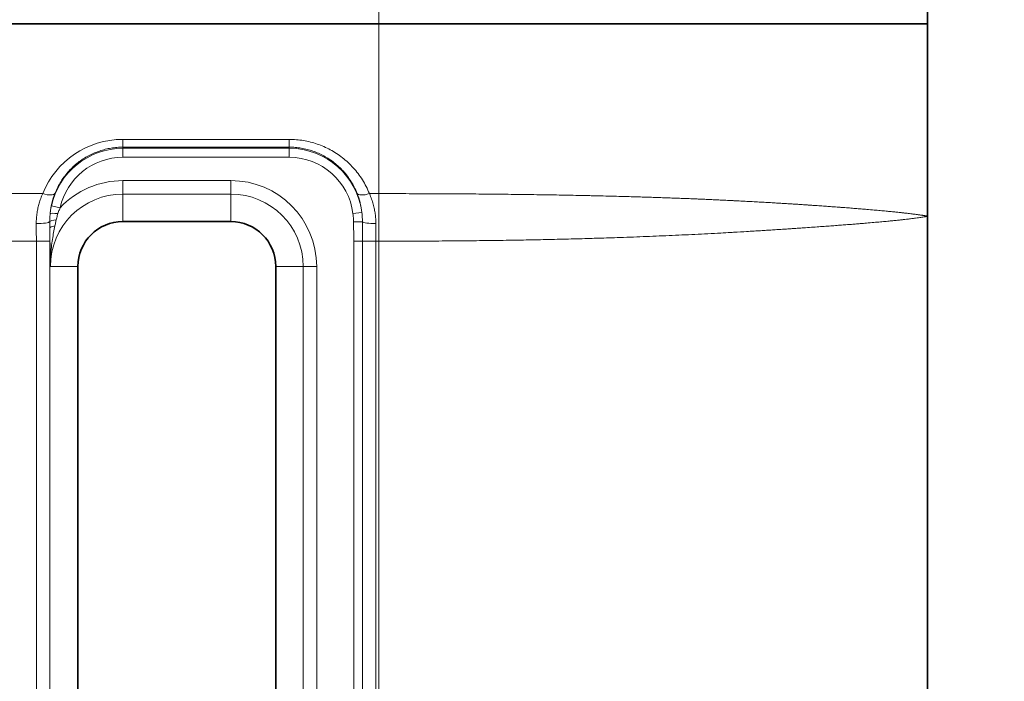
# Model space of a CAD drawing. Header units: millimetres. Extents: x 10 to 830, y 10 to 584.
# Tile 98 of 174: x 296 to 318, y 503 to 517. Entities that reach past the tile are written whole.
import ezdxf

# ---------------------------------------------------------------- set-up
doc = ezdxf.new("R2010")
doc.units = ezdxf.units.MM
doc.header["$LTSCALE"] = 2
for name, color, linetype, lineweight in [('Bemaßung (ISO)', 7, 'Continuous', 25), ('Sichtbar (ISO)', 7, 'Continuous', 35), ('Sichtbar schmal (ISO)', 7, 'Continuous', 18)]:
    doc.layers.add(name, color=color, linetype=linetype, lineweight=lineweight)
doc.styles.add('Notiztext (ISO)', font='isocpeur.ttf')
doc.dimstyles.new('Standard (ISO)', dxfattribs={"dimscale": 2, "dimtxt": 3.5, "dimasz": 2.5, "dimexe": 2, "dimexo": 0, "dimgap": 0.762, "dimtad": 1, "dimtoh": 1, "dimdec": 8, "dimdsep": 46, "dimtxsty": 'Notiztext (ISO)', "dimcen": 0.09, "dimdle": 10, "dimclrd": 256, "dimclre": 256, "dimclrt": 256, "dimadec": 6, "dimazin": 2, "dimtfac": 0.514286, "dimtdec": 3, "dimtmove": 0, "dimatfit": 3, "dimfxl": 1, "dimtolj": 1, "dimlwd": -1, "dimlwe": -1, "dimarcsym": 0})

# ---------------------------------------------------------------- blocks, each defined once
blk = doc.blocks.new('*D36')
at = {"layer": 'Bemaßung (ISO)', "transparency": 16777216}
for p, q in [((313.01, 532.257), (345.798, 532.257)), ((341.798, 474.355), (341.798, 527.257)), ((316.435, 469.355), (345.798, 469.355))]:
    blk.add_line(p, q, dxfattribs=at)
for points in [[(340.965, 527.257), (342.632, 527.257), (341.798, 532.257)], [(340.965, 474.355), (342.632, 474.355), (341.798, 469.355)]]:
    blk.add_solid(points, dxfattribs=at)
at = {"layer": 'Defpoints', "color": 0, "transparency": 16777216}
for p in [(313.01, 532.257), (341.798, 532.257), (316.435, 469.355)]:
    blk.add_point(p, dxfattribs=at)
at = {"layer": 'Bemaßung (ISO)', "transparency": 16777216, "insert": (333.274, 493.106), "char_height": 7, "attachment_point": 1, "rotation": 90, "style": 'Notiztext (ISO)'}
blk.add_mtext('\\A1;62.9', dxfattribs=at)
blk = doc.blocks.new('*D37')
at = {"layer": 'Bemaßung (ISO)', "transparency": 16777216}
for p, q in [((313.01, 532.257), (367.522, 532.257)), ((363.522, 461.755), (363.522, 527.257)), ((304.835, 456.755), (367.522, 456.755))]:
    blk.add_line(p, q, dxfattribs=at)
for points in [[(362.688, 527.257), (364.355, 527.257), (363.522, 532.257)], [(362.688, 461.755), (364.355, 461.755), (363.522, 456.755)]]:
    blk.add_solid(points, dxfattribs=at)
at = {"layer": 'Defpoints', "color": 0, "transparency": 16777216}
for p in [(313.01, 532.257), (363.522, 532.257), (304.835, 456.755)]:
    blk.add_point(p, dxfattribs=at)
at = {"layer": 'Bemaßung (ISO)', "transparency": 16777216, "insert": (354.998, 486.806), "char_height": 7, "attachment_point": 1, "rotation": 90, "style": 'Notiztext (ISO)'}
blk.add_mtext('\\A1;75.5', dxfattribs=at)

msp = doc.modelspace()

# ---------------------------------------------------------------- linework, layer by layer
at = {"layer": 'Sichtbar (ISO)'}
for p, q in [((316.58476846, 517.30451383), (316.58476846, 518.50654927)), ((283.87523781, 517.304514), (304.37804723, 517.30451383)), ((304.37804723, 517.30451383), (316.58476846, 517.30451383)), ((316.58476858, 513.02389584), (316.58476858, 493.88920594)), ((298.68504723, 512.90654927), (301.08504723, 512.90654927)), ((297.68504723, 495.20654927), (297.68504723, 511.90654927)), ((302.08504723, 511.90654927), (302.08504723, 495.20654927))]:
    msp.add_line(p, q, dxfattribs=at)
for centre, start, end in [((298.68504723, 511.90654927), 90, 180), ((301.08504723, 511.90654927), 0, 90)]:
    msp.add_arc(centre, 1, start, end, dxfattribs=at)
msp.add_open_spline([(316.58476846, 517.30451383), (316.58476846, 516.85064081), (316.58476846, 515.92839392), (316.58476846, 514.50151525), (316.58476845, 513.52126866), (316.58476845, 513.02389589)], degree=3, dxfattribs=at)
at = {"layer": 'Sichtbar schmal (ISO)'}
for p, q in [((304.37804723, 518.50654927), (304.37804723, 517.30451383)), ((304.37804723, 517.30451383), (304.37795117, 513.52692326)), ((302.38504723, 514.73370599), (298.68504723, 514.73370599)), ((298.68504723, 514.73370599), (298.68504723, 514.56087838)), ((302.38504723, 514.73370599), (302.38504723, 514.56087838)), ((298.68504723, 514.56087838), (298.68504723, 514.53487937)), ((302.38504723, 514.56087838), (298.68504723, 514.56087838)), ((302.38504723, 514.53487937), (298.68504723, 514.53487937)), ((298.68504723, 514.53487937), (298.68504723, 514.33500121)), ((302.38504723, 514.53487937), (302.38504723, 514.56087838)), ((302.38504723, 514.53487937), (302.38504723, 514.33500121)), ((302.38504723, 514.33500121), (298.68504723, 514.33500121)), ((298.68504723, 513.8178456), (301.08504723, 513.8178456)), ((298.68504723, 513.51802835), (298.68504723, 513.8178456)), ((301.08504723, 513.51802835), (301.08504723, 513.8178456)), ((295.36930437, 513.52692124), (296.90079009, 513.52692124)), ((298.68504723, 512.90654927), (298.68504723, 513.51802835)), ((298.68504723, 513.51802835), (301.08504723, 513.51802835)), ((301.08504723, 512.90654927), (301.08504723, 513.51802835)), ((304.16930436, 513.52692125), (304.37799913, 513.52692327)), ((297.09458972, 513.25569659), (297.28981901, 513.21283862)), ((304.00102902, 513.10670366), (303.80266662, 513.08213463)), ((304.01413945, 512.90196641), (303.81588915, 512.89891074)), ((295.51031187, 512.46867431), (296.75978259, 512.46867431)), ((296.75978259, 512.46867431), (296.75978259, 494.44442422)), ((296.75978259, 512.46867431), (297.05959984, 512.46867431)), ((297.05959984, 512.46867431), (297.05959984, 494.44442422)), ((304.0163731, 512.46867431), (303.82041392, 512.46867431)), ((303.82041392, 494.44442422), (303.82041392, 512.46867431)), ((304.0163731, 494.44442422), (304.0163731, 512.46867431)), ((304.31031187, 512.46867431), (304.0163731, 512.46867431)), ((304.31031187, 494.44442422), (304.31031187, 512.46867431)), ((304.31031187, 512.46867431), (304.37815676, 512.46867422)), ((304.37815676, 512.46867422), (304.37815678, 494.44442927)), ((297.68504723, 511.90654927), (297.07356808, 511.90654946)), ((302.08504723, 511.90654927), (302.69652631, 511.90654927)), ((302.69652631, 511.90654927), (302.99634356, 511.90654927)), ((302.69652631, 511.90654927), (302.69652631, 495.20654927)), ((302.99634356, 511.90654927), (302.99634356, 495.20654927))]:
    msp.add_line(p, q, dxfattribs=at)
for centre, radius, start, end in [((298.68504723, 512.90654927), 1.62833011, 90, 167.618469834), ((302.38504723, 512.90654927), 1.62833011, 7.060655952, 90), ((298.68504723, 512.90654927), 1.42845194, 90, 167.618469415), ((302.38504723, 512.90654927), 1.42845194, 7.06065627, 90), ((298.68504723, 511.90654927), 1.91129633, 90, 136.885600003), ((301.08504723, 511.90654927), 1.91129633, 0, 90), ((298.68504723, 511.90654927), 1.61147908, 90, 179.999834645), ((301.08504723, 511.90654927), 1.61147908, 0, 90)]:
    msp.add_arc(centre, radius, start, end, dxfattribs=at)
for centre, major_axis, ratio, start_param, end_param in [((298.68464733, 512.81154449), (1.17988762, 1.51760236), 0.9998035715, 0.6607374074, 1.8502022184), ((296.90079009, 513.65391087), (0.27843005, -0.11169919), 0.3978358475, 4.87065598, 6.2451367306), ((299.15888308, 512.81252819), (2.05096346, -0.50974328), 0.8908346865, 3.0211643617, 3.2701056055), ((301.97861774, 512.82914438), (1.98342601, 0.49365425), 0.9059428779, 6.1645757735, 6.4053447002), ((304.16930437, 513.65391087), (-0.27843005, -0.11169919), 0.3978358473, 0.0380485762, 1.4125293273), ((297.26532443, 513.06213716), (-0.19887665, 0.02116788), 0.0889097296, 4.8481005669, 6.2481398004), ((296.75857956, 512.90654927), (0.29999541, 0.0016587), 0.1563815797, 4.7115243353, 6.2105862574), ((296.6621468, 512.4686737), (-0.00000045, -2.49812141), 0.0390836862, 1.5707965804, 1.7279441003), ((297.25728622, 512.9036346), (-0.19999153, -0.00184048), 0.2050420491, 4.9927317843, 6.2099218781), ((297.25896139, 512.75612334), (-0.19998881, -0.00211517), 0.2898513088, 5.1558716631, 6.2467123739), ((296.96194012, 512.46867378), (0, -2.79831305), 0.0348994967, 1.5707965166, 1.6737003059), ((304.31151489, 512.90654927), (-0.29999541, 0.0016587), 0.1563815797, 0.1331255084, 1.5716609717), ((304.40794766, 512.4686737), (-0.00000045, 2.49812138), 0.0390836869, 1.4136485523, 1.5707960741)]:
    msp.add_ellipse(centre, major_axis=major_axis, ratio=ratio, start_param=start_param, end_param=end_param, dxfattribs=at)
msp.add_open_spline([(304.16930436, 513.52692125), (304.14739727, 513.58152791), (304.09914128, 513.68729261), (304.01490078, 513.83540324), (303.9183965, 513.97487031), (303.81147555, 514.10362034), (303.69504547, 514.22145109), (303.57020373, 514.32782368), (303.43818527, 514.42225224), (303.30016698, 514.50441879), (303.15700623, 514.57429067), (303.00883883, 514.63196552), (302.85797883, 514.67684426), (302.70246172, 514.70956353), (302.54369114, 514.72935578), (302.43802854, 514.73370577), (302.38504723, 514.73370599)], degree=3, dxfattribs=at)
for points, knots in [([(298.68504723, 514.56087838), (298.64116013, 514.5608782), (298.59725401, 514.55909232), (298.55362635, 514.55554733), (298.5099987, 514.55200233), (298.4666487, 514.54671367), (298.42326972, 514.5396219), (298.37989074, 514.53253012), (298.33648633, 514.52361708), (298.29344452, 514.51291262), (298.2504027, 514.50220816), (298.20772123, 514.48971913), (298.16551294, 514.47545322), (298.12330466, 514.46118731), (298.08156979, 514.44514511), (298.04040309, 514.42732277), (297.99923639, 514.40950043), (297.95863791, 514.38989784), (297.91870877, 514.36850301), (297.87877964, 514.34710818), (297.83952111, 514.32391905), (297.80110967, 514.29896618), (297.76269823, 514.2740133), (297.72513427, 514.24729585), (297.68861006, 514.21887695), (297.65208586, 514.19045806), (297.61660044, 514.16033895), (297.58229441, 514.12855697), (297.54798837, 514.09677498), (297.51486376, 514.06332776), (297.48312896, 514.02833905), (297.45139416, 513.99335035), (297.42104429, 513.95682423), (297.39214492, 513.91871879), (297.36324555, 513.88061335), (297.33580286, 513.84092476), (297.31003825, 513.79981118), (297.28427365, 513.75869759), (297.26019004, 513.71615694), (297.23802109, 513.67247361), (297.21585214, 513.62879028), (297.1955902, 513.58396791), (297.17732823, 513.53807892)], [0, 0, 0, 0, 0.0714285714, 0.0714285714, 0.0714285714, 0.1428571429, 0.1428571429, 0.1428571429, 0.2142857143, 0.2142857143, 0.2142857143, 0.2857142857, 0.2857142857, 0.2857142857, 0.3571428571, 0.3571428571, 0.3571428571, 0.4285714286, 0.4285714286, 0.4285714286, 0.5, 0.5, 0.5, 0.5714285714, 0.5714285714, 0.5714285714, 0.6428571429, 0.6428571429, 0.6428571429, 0.7142857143, 0.7142857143, 0.7142857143, 0.7857142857, 0.7857142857, 0.7857142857, 0.8571428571, 0.8571428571, 0.8571428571, 0.9285714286, 0.9285714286, 0.9285714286, 1, 1, 1, 1]), ([(303.89276623, 513.53807892), (303.87442012, 513.58417934), (303.85412829, 513.62900184), (303.83216247, 513.67229807), (303.81019665, 513.7155943), (303.78657416, 513.75737123), (303.76121808, 513.79795441), (303.735862, 513.83853759), (303.70875403, 513.87791647), (303.68016911, 513.91578528), (303.6515842, 513.9536541), (303.62152922, 513.99001868), (303.59012296, 514.02484765), (303.5587167, 514.05967663), (303.52595788, 514.09296877), (303.49200496, 514.12464757), (303.45805204, 514.15632636), (303.42290468, 514.18639186), (303.38673635, 514.21477313), (303.35056802, 514.2431544), (303.31337911, 514.2698519), (303.27533611, 514.29481907), (303.23729311, 514.31978625), (303.19839698, 514.3430245), (303.15876668, 514.36452355), (303.11913638, 514.3860226), (303.07877388, 514.40578459), (303.03770158, 514.42382929), (302.99662928, 514.44187399), (302.95484319, 514.45819366), (302.9126702, 514.47269564), (302.87049721, 514.48719762), (302.82794365, 514.49989809), (302.78472616, 514.51088204), (302.74150868, 514.52186599), (302.69762393, 514.53111966), (302.65329231, 514.5385511), (302.6089607, 514.54598254), (302.56418036, 514.5515862), (302.51938874, 514.5553073), (302.47459713, 514.55902841), (302.42979523, 514.56087817), (302.38504723, 514.56087838)], [0, 0, 0, 0, 0.0714285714, 0.0714285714, 0.0714285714, 0.1428571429, 0.1428571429, 0.1428571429, 0.2142857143, 0.2142857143, 0.2142857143, 0.2857142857, 0.2857142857, 0.2857142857, 0.3571428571, 0.3571428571, 0.3571428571, 0.4285714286, 0.4285714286, 0.4285714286, 0.5, 0.5, 0.5, 0.5714285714, 0.5714285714, 0.5714285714, 0.6428571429, 0.6428571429, 0.6428571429, 0.7142857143, 0.7142857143, 0.7142857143, 0.7857142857, 0.7857142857, 0.7857142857, 0.8571428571, 0.8571428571, 0.8571428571, 0.9285714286, 0.9285714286, 0.9285714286, 1, 1, 1, 1]), ([(296.90079009, 513.52692124), (296.88430508, 513.49023146), (296.86961164, 513.45395102), (296.85659312, 513.418423), (296.84357461, 513.38289499), (296.83223103, 513.34812358), (296.82220171, 513.31371507), (296.81217239, 513.27930656), (296.80345733, 513.24526789), (296.79567048, 513.20983995), (296.78788362, 513.17441201), (296.78102497, 513.13758707), (296.77540753, 513.09939415), (296.7697901, 513.06120123), (296.76541388, 513.0216362), (296.76254733, 512.98157023), (296.75968079, 512.94150426), (296.75832392, 512.90094104), (296.75857956, 512.85963409)], [0.00000000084, 0.00000000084, 0.00000000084, 0.00000000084, 0.16666666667, 0.16666666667, 0.16666666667, 0.33333333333, 0.33333333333, 0.33333333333, 0.5, 0.5, 0.5, 0.66666666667, 0.66666666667, 0.66666666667, 0.83333333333, 0.83333333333, 0.83333333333, 1, 1, 1, 1]), ([(304.31151489, 512.85963409), (304.31174648, 512.89704709), (304.31061814, 512.93379443), (304.308371, 512.96935474), (304.30612386, 513.00491504), (304.30275793, 513.03929392), (304.29821994, 513.07396522), (304.29368196, 513.10863653), (304.28797192, 513.14359737), (304.2807877, 513.17953267), (304.27360349, 513.21546797), (304.26494511, 513.25237505), (304.25454114, 513.29022437), (304.24413716, 513.32807368), (304.2319876, 513.3668643), (304.21785861, 513.40638443), (304.20372961, 513.44590455), (304.18762119, 513.48615428), (304.16930436, 513.52692125)], [0, 0, 0, 0, 0.16666666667, 0.16666666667, 0.16666666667, 0.33333333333, 0.33333333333, 0.33333333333, 0.5, 0.5, 0.5, 0.66666666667, 0.66666666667, 0.66666666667, 0.83333333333, 0.83333333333, 0.83333333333, 0.99999999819, 0.99999999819, 0.99999999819, 0.99999999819]), ([(316.58476846, 513.02389589), (316.58476883, 513.02389563), (316.58476835, 513.02389563), (316.58476698, 513.02389563), (316.58476561, 513.02389563), (316.58476336, 513.02389563), (316.58476022, 513.02389589), (316.58475707, 513.02389616), (316.58475301, 513.0238969), (316.58474803, 513.0238979), (316.58474305, 513.0238989), (316.58473714, 513.02390015), (316.58473028, 513.02390165), (316.58472342, 513.02390315), (316.58471561, 513.02390489), (316.58470682, 513.02390689), (316.58469802, 513.02390888), (316.58468826, 513.02391112), (316.58467749, 513.02391359), (316.58466672, 513.02391607), (316.58465495, 513.02391878), (316.58464215, 513.02392173), (316.58462934, 513.02392468), (316.58461549, 513.02392787), (316.58460064, 513.02393128), (316.58458578, 513.02393469), (316.58456992, 513.02393831), (316.5845528, 513.0239422), (316.58453568, 513.0239461), (316.58451726, 513.02395026), (316.58449849, 513.02395448), (316.58447971, 513.0239587), (316.58446064, 513.02396298), (316.58444046, 513.02396752), (316.58442028, 513.02397206), (316.58439893, 513.02397687), (316.58437668, 513.02398188), (316.58435442, 513.02398689), (316.58433125, 513.02399211), (316.5843071, 513.02399755), (316.58428296, 513.02400298), (316.58425783, 513.02400864), (316.58423172, 513.02401452), (316.58420561, 513.02402041), (316.58417852, 513.02402651), (316.58415048, 513.02403281), (316.58412245, 513.02403912), (316.58409347, 513.02404564), (316.58406337, 513.02405242), (316.58403328, 513.02405919), (316.58400205, 513.02406622), (316.58397035, 513.02407333), (316.58393866, 513.02408043), (316.58390657, 513.02408761), (316.5838714, 513.02409555), (316.58383624, 513.02410348), (316.58379776, 513.02411217), (316.58376648, 513.02411907), (316.58373521, 513.02412598), (316.58371204, 513.02413109), (316.58365557, 513.02414391), (316.58359909, 513.02415673), (316.58350718, 513.02417726), (316.58341886, 513.0241968), (316.58333055, 513.02421635), (316.58324764, 513.02423491), (316.58315847, 513.02425481), (316.58306931, 513.02427472), (316.58297341, 513.02429597), (316.58287417, 513.02431794), (316.58277493, 513.02433991), (316.58267248, 513.0243626), (316.58256573, 513.02438619), (316.58245899, 513.02440978), (316.58234791, 513.02443426), (316.58223292, 513.02445955), (316.58211793, 513.02448484), (316.58199907, 513.02451094), (316.58187552, 513.02453804), (316.58175197, 513.02456513), (316.58162366, 513.02459324), (316.58149329, 513.02462163), (316.58136291, 513.02465003), (316.58123073, 513.02467872), (316.581086, 513.02471034), (316.58094126, 513.02474197), (316.58078296, 513.02477653), (316.58065342, 513.02480417), (316.58052387, 513.0248318), (316.58042688, 513.02485251), (316.58019531, 513.0249031), (316.57996375, 513.0249537), (316.57958878, 513.0250342), (316.57922749, 513.02511081), (316.5788662, 513.02518743), (316.57852606, 513.02526015), (316.57815988, 513.02533803), (316.57779371, 513.02541592), (316.57739945, 513.02549897), (316.57699071, 513.02558475), (316.57658196, 513.02567053), (316.57615929, 513.02575904), (316.57571816, 513.02585097), (316.57527703, 513.0259429), (316.57481726, 513.02603826), (316.57434041, 513.02613668), (316.57386356, 513.0262351), (316.57336974, 513.02633659), (316.57285562, 513.02644188), (316.57234149, 513.02654717), (316.57180676, 513.02665627), (316.5712619, 513.02676656), (316.57071705, 513.02687686), (316.57016321, 513.02698835), (316.56955739, 513.02711072), (316.56895157, 513.02723308), (316.5682895, 513.02736634), (316.56774016, 513.02747434), (316.56719082, 513.02758235), (316.56677047, 513.02766506), (316.56580828, 513.02785743), (316.56484608, 513.02804979), (316.56330465, 513.02835193), (316.56181121, 513.02863956), (316.56031776, 513.02892719), (316.55890393, 513.02920019), (316.55737882, 513.02949193), (316.55585371, 513.02978366), (316.55420856, 513.03009418), (316.55249714, 513.03041445), (316.55078573, 513.03073471), (316.5490105, 513.03106472), (316.54715187, 513.03140701), (316.54529325, 513.03174931), (316.54335048, 513.03210392), (316.54132851, 513.03246956), (316.53930654, 513.03283521), (316.53720588, 513.03321189), (316.53501236, 513.03360205), (316.53281884, 513.03399221), (316.53053116, 513.03439585), (316.52818843, 513.03480446), (316.52584571, 513.03521306), (316.52345279, 513.03562662), (316.52084146, 513.03607674), (316.51823012, 513.03652687), (316.51538172, 513.03701371), (316.51295586, 513.03741889), (316.51052999, 513.03782407), (316.50859843, 513.03814686), (316.50451575, 513.03883088), (316.50043306, 513.03951491), (316.49403855, 513.040562), (316.48779248, 513.04155909), (316.4815464, 513.04255618), (316.47558392, 513.04350127), (316.46914249, 513.04450651), (316.46270106, 513.04551175), (316.4557425, 513.04657788), (316.44847575, 513.04767479), (316.44120901, 513.0487717), (316.43364488, 513.04989912), (316.42569962, 513.05106582), (316.41775436, 513.05223252), (316.40942469, 513.0534386), (316.40072101, 513.05468064), (316.39201732, 513.05592269), (316.38294136, 513.05720067), (316.37344716, 513.05851919), (316.36395297, 513.05983771), (316.35403686, 513.06119683), (316.34378394, 513.06258123), (316.33353102, 513.06396563), (316.32295484, 513.06537502), (316.31163569, 513.06686641), (316.30031654, 513.06835781), (316.28820169, 513.06993273), (316.27690521, 513.07137428), (316.26560873, 513.07281584), (316.25533614, 513.07411658), (316.23949373, 513.07610429), (316.22365131, 513.078092), (316.20184702, 513.08078288), (316.17985328, 513.0834407), (316.16452594, 513.08529292), (316.14923769, 513.0871218), (316.13337611, 513.08899593), (316.12647734, 513.08981106), (316.11946797, 513.09063475), (316.11228934, 513.09147265), (316.08860567, 513.09423702), (316.06304559, 513.09716122), (316.03602643, 513.10018269), (316.00900727, 513.10320416), (315.98055328, 513.10632094), (315.95039305, 513.10954469), (315.92023282, 513.11276845), (315.88836017, 513.11609982), (315.85468066, 513.11953797), (315.82100115, 513.12297612), (315.78551147, 513.12652097), (315.74822596, 513.13016487), (315.71094044, 513.13380877), (315.67187962, 513.1375507), (315.63034746, 513.14143618), (315.58881529, 513.14532166), (315.54472991, 513.1493566), (315.50032198, 513.15336614), (315.45591405, 513.15737568), (315.41150342, 513.16132891), (315.3574215, 513.16595572), (315.30333957, 513.17058253), (315.23834737, 513.1760378), (315.20089035, 513.17919936), (315.16343334, 513.18236092), (315.1548525, 513.18302829), (315.13855948, 513.18432766), (315.12226646, 513.18562704), (315.0978053, 513.18763017), (315.07528065, 513.18945483), (315.052756, 513.1912795), (315.03228881, 513.19290503), (315.01110481, 513.1945806), (314.98992081, 513.19625617), (314.967988, 513.19798772), (314.94608231, 513.19970464), (314.92417663, 513.20142155), (314.90230659, 513.20312212), (314.88026279, 513.20482662), (314.85821899, 513.20653112), (314.8359989, 513.20824009), (314.81369501, 513.20994621), (314.79139113, 513.21165233), (314.76900515, 513.21335528), (314.74642663, 513.21506307), (314.72384811, 513.21677086), (314.70107286, 513.21848424), (314.67849283, 513.22017782), (314.66495369, 513.2211933), (314.6514883, 513.22220066), (314.63778274, 513.22322195), (314.6286307, 513.22390392), (314.61937133, 513.22459211), (314.60990839, 513.22529306), (314.58627428, 513.22704373), (314.56132319, 513.22888522), (314.54069642, 513.23041014), (314.52006965, 513.23193506), (314.50384409, 513.23312625), (314.48584796, 513.23444349), (314.46785183, 513.23576072), (314.44804058, 513.2372144), (314.42807327, 513.23867345), (314.40810596, 513.2401325), (314.38799467, 513.2415939), (314.36726342, 513.24309303), (314.34653218, 513.24459216), (314.32517774, 513.24612988), (314.30330366, 513.24769466), (314.28142957, 513.24925943), (314.25903665, 513.25085101), (314.23607925, 513.25247232), (314.21312184, 513.25409363), (314.18959987, 513.2557447), (314.16548868, 513.25742577), (314.1413775, 513.25910683), (314.11667663, 513.260818), (314.0914339, 513.26255643), (314.06619117, 513.26429486), (314.04040853, 513.26606005), (314.01381851, 513.2678665), (313.98722849, 513.26967294), (313.95982384, 513.27152269), (313.93254845, 513.27335881), (313.90527306, 513.27519493), (313.87815343, 513.27700911), (313.8475327, 513.27903676), (313.81691198, 513.28106442), (313.78274905, 513.28331936), (313.74831511, 513.28557471), (313.71388118, 513.28783006), (313.67920175, 513.29007645), (313.64333119, 513.29237926), (313.61199403, 513.29439104), (313.57974282, 513.29644797), (313.54671092, 513.29853658), (313.54193235, 513.29883872), (313.53713746, 513.29914154), (313.53232664, 513.29944497), (313.49426094, 513.3018459), (313.45519969, 513.30428495), (313.41503507, 513.3067654), (313.37487045, 513.30924584), (313.33360209, 513.31176788), (313.29118998, 513.31432885), (313.24877787, 513.31688981), (313.20522162, 513.31948981), (313.16053005, 513.32212666), (313.11583849, 513.3247635), (313.07001317, 513.3274366), (313.02280105, 513.33015012), (312.97558894, 513.33286363), (312.92698461, 513.33562003), (312.87775482, 513.33838744), (312.82852502, 513.34115485), (312.77868753, 513.34392368), (312.72513302, 513.34683798), (312.67157851, 513.34975229), (312.61424934, 513.35284925), (312.5646727, 513.35551104), (312.51509605, 513.35817283), (312.47334038, 513.36034876), (312.42980596, 513.36257101), (312.38627155, 513.36479325), (312.34092662, 513.36708825), (312.29645026, 513.36930483), (312.28420374, 513.36991516), (312.27202339, 513.37051899), (312.25989607, 513.37111743), (312.22797992, 513.37269239), (312.19643173, 513.37423005), (312.16500368, 513.37575086), (312.12163376, 513.37784955), (312.07849262, 513.37991807), (312.03578993, 513.38194188), (311.99308724, 513.3839657), (311.95082326, 513.3859444), (311.9090001, 513.38788028), (311.86717694, 513.38981615), (311.82579478, 513.39170912), (311.78478409, 513.39355907), (311.7437734, 513.39540901), (311.70313342, 513.39721662), (311.66327751, 513.39897086), (311.62342159, 513.4007251), (311.58435218, 513.40242337), (311.54460441, 513.40411041), (311.50485665, 513.40579745), (311.46442282, 513.40748263), (311.42888135, 513.40897333), (311.39333988, 513.41046402), (311.36271506, 513.41172668), (311.31621793, 513.41355486), (311.2697208, 513.41538305), (311.20730863, 513.41784147), (311.149179, 513.42010051), (311.09104938, 513.42235955), (311.03722966, 513.42437079), (310.98231642, 513.42638831), (310.92740317, 513.42840584), (310.87139077, 513.43044227), (310.81575982, 513.43242215), (310.76012886, 513.43440204), (310.70488049, 513.43632207), (310.64963097, 513.43820543), (310.59438144, 513.44008879), (310.53913052, 513.4419364), (310.4840392, 513.4437421), (310.42894788, 513.44554779), (310.37401634, 513.44731111), (310.31908803, 513.44903601), (310.26415971, 513.45076092), (310.2092342, 513.45244837), (310.15487686, 513.45409083), (310.10051951, 513.4557333), (310.04673156, 513.45732757), (309.99150304, 513.45890967), (309.93627453, 513.46049178), (309.87960189, 513.46207311), (309.82905976, 513.46349541), (309.77851763, 513.4649177), (309.73411618, 513.46614042), (309.66763499, 513.46785095), (309.6011538, 513.46956148), (309.51257651, 513.47183694), (309.42945418, 513.47390896), (309.34633186, 513.47598098), (309.26867324, 513.47779315), (309.18909089, 513.47959122), (309.15146064, 513.48044143), (309.11340179, 513.48129186), (309.07512035, 513.48213472), (309.03244227, 513.48307439), (308.98948733, 513.48400465), (308.94655019, 513.48491472), (308.86509925, 513.48664109), (308.78370491, 513.48829048), (308.70185161, 513.48988557), (308.61999831, 513.49148067), (308.53768605, 513.49302234), (308.45507354, 513.49450538), (308.37246103, 513.49598842), (308.28954823, 513.49741261), (308.2063087, 513.49878311), (308.12306917, 513.5001536), (308.03950292, 513.50147047), (307.95564933, 513.50273335), (307.87179574, 513.50399623), (307.78765481, 513.50520506), (307.70317934, 513.50635931), (307.61870387, 513.50751355), (307.53389384, 513.50861335), (307.44897472, 513.50965766), (307.36405559, 513.51070196), (307.27902736, 513.51169034), (307.19310911, 513.5126316), (307.10719085, 513.51357286), (307.02038258, 513.51446742), (306.93280069, 513.5153123), (306.8452188, 513.51615718), (306.75686328, 513.51695234), (306.66770936, 513.51769957), (306.57855545, 513.51844681), (306.48860313, 513.51914613), (306.39786659, 513.51979982), (306.30713005, 513.52045351), (306.2156093, 513.52106155), (306.12330674, 513.52162549), (306.03100417, 513.52218943), (305.93791981, 513.52270927), (305.84405559, 513.52318379), (305.75019138, 513.52365831), (305.65554732, 513.52408751), (305.56012557, 513.52447172), (305.46470382, 513.52485594), (305.36850439, 513.52519518), (305.27152982, 513.52549049), (305.17455525, 513.5257858), (305.07680555, 513.52603717), (304.97828849, 513.52624299), (304.87977143, 513.5264488), (304.78048702, 513.52660905), (304.68044383, 513.52672251), (304.58040063, 513.52683598), (304.47959804, 513.52690269), (304.37803125, 513.52692324)], [0.00000000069, 0.00000000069, 0.00000000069, 0.00000000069, 0.00714285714, 0.00714285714, 0.00714285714, 0.01428571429, 0.01428571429, 0.01428571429, 0.02142857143, 0.02142857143, 0.02142857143, 0.02857142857, 0.02857142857, 0.02857142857, 0.03571428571, 0.03571428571, 0.03571428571, 0.04285714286, 0.04285714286, 0.04285714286, 0.05, 0.05, 0.05, 0.05714285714, 0.05714285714, 0.05714285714, 0.06428571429, 0.06428571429, 0.06428571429, 0.07142857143, 0.07142857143, 0.07142857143, 0.07857142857, 0.07857142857, 0.07857142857, 0.08571428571, 0.08571428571, 0.08571428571, 0.09285714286, 0.09285714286, 0.09285714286, 0.1, 0.1, 0.1, 0.10714285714, 0.10714285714, 0.10714285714, 0.11428571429, 0.11428571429, 0.11428571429, 0.12142857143, 0.12142857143, 0.12142857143, 0.12857142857, 0.12857142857, 0.12857142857, 0.13571428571, 0.13571428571, 0.13571428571, 0.14285714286, 0.14285714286, 0.14285714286, 0.15, 0.15, 0.15, 0.15714285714, 0.15714285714, 0.15714285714, 0.16428571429, 0.16428571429, 0.16428571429, 0.17142857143, 0.17142857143, 0.17142857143, 0.17857142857, 0.17857142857, 0.17857142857, 0.18571428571, 0.18571428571, 0.18571428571, 0.19285714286, 0.19285714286, 0.19285714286, 0.2, 0.2, 0.2, 0.20714285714, 0.20714285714, 0.20714285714, 0.21428571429, 0.21428571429, 0.21428571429, 0.22142857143, 0.22142857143, 0.22142857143, 0.22857142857, 0.22857142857, 0.22857142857, 0.23571428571, 0.23571428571, 0.23571428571, 0.24285714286, 0.24285714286, 0.24285714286, 0.25, 0.25, 0.25, 0.25714285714, 0.25714285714, 0.25714285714, 0.26428571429, 0.26428571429, 0.26428571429, 0.27142857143, 0.27142857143, 0.27142857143, 0.27857142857, 0.27857142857, 0.27857142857, 0.28571428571, 0.28571428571, 0.28571428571, 0.29285714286, 0.29285714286, 0.29285714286, 0.3, 0.3, 0.3, 0.30714285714, 0.30714285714, 0.30714285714, 0.31428571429, 0.31428571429, 0.31428571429, 0.32142857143, 0.32142857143, 0.32142857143, 0.32857142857, 0.32857142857, 0.32857142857, 0.33571428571, 0.33571428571, 0.33571428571, 0.34285714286, 0.34285714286, 0.34285714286, 0.35, 0.35, 0.35, 0.35714285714, 0.35714285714, 0.35714285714, 0.36428571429, 0.36428571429, 0.36428571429, 0.37142857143, 0.37142857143, 0.37142857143, 0.37857142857, 0.37857142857, 0.37857142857, 0.38571428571, 0.38571428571, 0.38571428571, 0.39285714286, 0.39285714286, 0.39285714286, 0.4, 0.4, 0.4, 0.40714285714, 0.40714285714, 0.40714285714, 0.41428571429, 0.41428571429, 0.41428571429, 0.42142857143, 0.42142857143, 0.42142857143, 0.42857142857, 0.42857142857, 0.42857142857, 0.43571428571, 0.43571428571, 0.43571428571, 0.44069210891, 0.44069210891, 0.44069210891, 0.44285714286, 0.44285714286, 0.44285714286, 0.45, 0.45, 0.45, 0.45714285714, 0.45714285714, 0.45714285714, 0.46428571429, 0.46428571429, 0.46428571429, 0.47142857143, 0.47142857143, 0.47142857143, 0.47857142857, 0.47857142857, 0.47857142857, 0.48571428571, 0.48571428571, 0.48571428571, 0.49285714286, 0.49285714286, 0.49285714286, 0.5, 0.5, 0.5, 0.50714285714, 0.50714285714, 0.50714285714, 0.51428571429, 0.51428571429, 0.51428571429, 0.52142857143, 0.52142857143, 0.52142857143, 0.52857142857, 0.52857142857, 0.52857142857, 0.53571428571, 0.53571428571, 0.53571428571, 0.54285714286, 0.54285714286, 0.54285714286, 0.55, 0.55, 0.55, 0.55714285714, 0.55714285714, 0.55714285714, 0.56142575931, 0.56142575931, 0.56142575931, 0.56428571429, 0.56428571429, 0.56428571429, 0.57142857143, 0.57142857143, 0.57142857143, 0.57857142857, 0.57857142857, 0.57857142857, 0.58571428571, 0.58571428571, 0.58571428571, 0.59285714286, 0.59285714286, 0.59285714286, 0.6, 0.6, 0.6, 0.60714285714, 0.60714285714, 0.60714285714, 0.61428571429, 0.61428571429, 0.61428571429, 0.62142857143, 0.62142857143, 0.62142857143, 0.62857142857, 0.62857142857, 0.62857142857, 0.63571428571, 0.63571428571, 0.63571428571, 0.64285714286, 0.64285714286, 0.64285714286, 0.65, 0.65, 0.65, 0.65714285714, 0.65714285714, 0.65714285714, 0.66338298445, 0.66338298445, 0.66338298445, 0.66428571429, 0.66428571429, 0.66428571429, 0.67142857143, 0.67142857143, 0.67142857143, 0.67857142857, 0.67857142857, 0.67857142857, 0.68571428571, 0.68571428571, 0.68571428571, 0.69285714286, 0.69285714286, 0.69285714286, 0.7, 0.7, 0.7, 0.70714285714, 0.70714285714, 0.70714285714, 0.71428571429, 0.71428571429, 0.71428571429, 0.72142857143, 0.72142857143, 0.72142857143, 0.72857142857, 0.72857142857, 0.72857142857, 0.73053820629, 0.73053820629, 0.73053820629, 0.73571428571, 0.73571428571, 0.73571428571, 0.74285714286, 0.74285714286, 0.74285714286, 0.75, 0.75, 0.75, 0.75714285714, 0.75714285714, 0.75714285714, 0.76428571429, 0.76428571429, 0.76428571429, 0.77142857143, 0.77142857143, 0.77142857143, 0.77857142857, 0.77857142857, 0.77857142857, 0.78571428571, 0.78571428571, 0.78571428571, 0.79285714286, 0.79285714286, 0.79285714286, 0.8, 0.8, 0.8, 0.80714285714, 0.80714285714, 0.80714285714, 0.81428571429, 0.81428571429, 0.81428571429, 0.82142857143, 0.82142857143, 0.82142857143, 0.82857142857, 0.82857142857, 0.82857142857, 0.83571428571, 0.83571428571, 0.83571428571, 0.84285714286, 0.84285714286, 0.84285714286, 0.85, 0.85, 0.85, 0.85714285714, 0.85714285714, 0.85714285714, 0.86428571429, 0.86428571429, 0.86428571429, 0.87142857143, 0.87142857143, 0.87142857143, 0.87480604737, 0.87480604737, 0.87480604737, 0.87857142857, 0.87857142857, 0.87857142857, 0.88571428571, 0.88571428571, 0.88571428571, 0.89285714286, 0.89285714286, 0.89285714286, 0.9, 0.9, 0.9, 0.90714285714, 0.90714285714, 0.90714285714, 0.91428571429, 0.91428571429, 0.91428571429, 0.92142857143, 0.92142857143, 0.92142857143, 0.92857142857, 0.92857142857, 0.92857142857, 0.93571428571, 0.93571428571, 0.93571428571, 0.94285714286, 0.94285714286, 0.94285714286, 0.95, 0.95, 0.95, 0.95714285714, 0.95714285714, 0.95714285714, 0.96428571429, 0.96428571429, 0.96428571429, 0.97142857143, 0.97142857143, 0.97142857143, 0.97857142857, 0.97857142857, 0.97857142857, 0.98571428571, 0.98571428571, 0.98571428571, 0.99285714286, 0.99285714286, 0.99285714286, 1, 1, 1, 1]), ([(304.37815676, 512.46867422), (304.37811852, 512.64934652), (304.37812216, 512.83221878), (304.37810422, 513.01069116), (304.37808627, 513.18916354), (304.37804674, 513.36323611), (304.37803125, 513.52692324)], [0, 0, 0, 0, 0.5, 0.5, 0.5, 0.99999997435, 0.99999997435, 0.99999997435, 0.99999997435]), ([(297.09458972, 513.25569658), (297.09044193, 513.23680234), (297.08663827, 513.21783093), (297.08318216, 513.19879648), (297.07972606, 513.17976204), (297.07661749, 513.16066457), (297.07385885, 513.1415128), (297.0711002, 513.12236104), (297.06869149, 513.10315498), (297.06663584, 513.08391164)], [0, 0, 0, 0, 0.3333333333, 0.3333333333, 0.3333333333, 0.6666666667, 0.6666666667, 0.6666666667, 1, 1, 1, 1]), ([(297.28981901, 513.21283862), (297.28364926, 513.19863716), (297.27769671, 513.18433246), (297.27196743, 513.16993843), (297.26623815, 513.15554439), (297.26073211, 513.14106101), (297.25545014, 513.12648888), (297.25016817, 513.11191674), (297.24511029, 513.09725585), (297.24028218, 513.08252132)], [0.00000005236, 0.00000005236, 0.00000005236, 0.00000005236, 0.33333333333, 0.33333333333, 0.33333333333, 0.66666666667, 0.66666666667, 0.66666666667, 1, 1, 1, 1]), ([(297.06663591, 513.08391161), (297.06467624, 513.06507591), (297.06299518, 513.04590517), (297.06165827, 513.02678539), (297.06151415, 513.02472415), (297.06137396, 513.02266351), (297.06123763, 513.02060198), (297.0601094, 513.00354102), (297.05923733, 512.98642064), (297.05863476, 512.96839732), (297.05795938, 512.94819619), (297.05763917, 512.92686041), (297.05780356, 512.90480069)], [0.00000013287, 0.00000013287, 0.00000013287, 0.00000013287, 0.33333333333, 0.33333333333, 0.33333333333, 0.36926883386, 0.36926883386, 0.36926883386, 0.66666666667, 0.66666666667, 0.66666666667, 1, 1, 1, 1]), ([(297.24028206, 513.08252096), (297.23544411, 513.06775831), (297.23075038, 513.05273555), (297.22632471, 513.03778135), (297.221899, 513.02282703), (297.21773212, 513.00794095), (297.2136114, 512.99216638), (297.20949067, 512.97639181), (297.20542527, 512.95973015), (297.20158891, 512.94253127)], [0.00000271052, 0.00000271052, 0.00000271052, 0.00000271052, 0.33333333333, 0.33333333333, 0.33333333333, 0.66666666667, 0.66666666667, 0.66666666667, 1, 1, 1, 1]), ([(303.81588915, 512.89891078), (303.81559913, 512.91772388), (303.81494359, 512.93705234), (303.81389268, 512.95689211), (303.81284176, 512.97673187), (303.81139545, 512.99708294), (303.80953016, 513.01795592), (303.80766488, 513.03882888), (303.80538045, 513.06022372), (303.80266662, 513.08213463)], [0, 0, 0, 0, 0.33333333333, 0.33333333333, 0.33333333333, 0.66666666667, 0.66666666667, 0.66666666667, 0.99999974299, 0.99999974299, 0.99999974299, 0.99999974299]), ([(304.01413945, 512.90196634), (304.01402088, 512.92330043), (304.01349256, 512.94511472), (304.01251629, 512.9674123), (304.01194253, 512.98051673), (304.01121396, 512.99378833), (304.01032366, 513.00721776), (304.00969909, 513.01663893), (304.00899494, 513.02613776), (304.00820937, 513.03571157), (304.00630399, 513.05893241), (304.00391961, 513.08259335), (304.00102903, 513.10670365)], [0.00000023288, 0.00000023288, 0.00000023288, 0.00000023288, 0.33333333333, 0.33333333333, 0.33333333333, 0.52923534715, 0.52923534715, 0.52923534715, 0.66666666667, 0.66666666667, 0.66666666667, 1, 1, 1, 1]), ([(316.58476858, 513.02389584), (316.58476859, 513.02389236), (316.58404824, 513.02371746), (316.58249792, 513.02337113), (316.580936, 513.0230222), (316.57853146, 513.02249927), (316.57516482, 513.02180237), (316.57179818, 513.02110547), (316.56746959, 513.02023461), (316.56205125, 513.01918962), (316.5566329, 513.01814464), (316.55012463, 513.01692554), (316.54239208, 513.01553288), (316.53465954, 513.01414022), (316.52570337, 513.012574), (316.51537339, 513.01083214), (316.5050434, 513.00909028), (316.49333701, 513.00717279), (316.48013076, 513.00508741), (316.4669245, 513.00300203), (316.45222936, 513.00074876), (316.43574767, 512.99829868), (316.41926599, 512.99584859), (316.40095186, 512.99320169), (316.3812538, 512.99046596), (316.36155574, 512.98773022), (316.34066502, 512.98490565), (316.3156233, 512.98158924), (316.29058158, 512.97827282), (316.26059755, 512.97446456), (316.23777306, 512.97166853), (316.21494857, 512.9688725), (316.20036433, 512.9670887), (316.18208646, 512.96486642), (316.16699835, 512.96303197), (316.14903869, 512.96089872), (316.1300063, 512.95868538), (316.12598268, 512.95821746), (316.12191318, 512.95774596), (316.11781861, 512.95727294), (316.094356, 512.95456249), (316.0701277, 512.95180233), (316.04395813, 512.94888808), (316.01778856, 512.94597384), (315.98963007, 512.94290551), (315.95965903, 512.93971184), (315.929688, 512.93651818), (315.89791873, 512.93319918), (315.86409926, 512.92974423), (315.83027979, 512.92628928), (315.79440249, 512.92269837), (315.75645711, 512.91898524), (315.71851174, 512.9152721), (315.67851462, 512.91143672), (315.63591677, 512.90743487), (315.59331892, 512.90343301), (315.54805948, 512.89926467), (315.50167405, 512.89509312), (315.45528861, 512.89092156), (315.40801606, 512.88674679), (315.35294245, 512.88195999), (315.29786885, 512.87717319), (315.23406031, 512.87177436), (315.18895947, 512.86803549), (315.14385863, 512.86429662), (315.11863147, 512.86221772), (315.086904, 512.8596081), (315.05517653, 512.85699848), (315.01640966, 512.85385815), (314.97795419, 512.85077413), (314.93949871, 512.84769012), (314.90150286, 512.84466242), (314.86184708, 512.84153359), (314.82219129, 512.83840476), (314.78083502, 512.8351748), (314.7383243, 512.83188647), (314.69581357, 512.82859814), (314.6521599, 512.82525144), (314.60713337, 512.82183278), (314.56210683, 512.81841412), (314.51570226, 512.8149235), (314.46803911, 512.81137251), (314.42037596, 512.80782153), (314.37146336, 512.80421017), (314.32085687, 512.80050567), (314.27025038, 512.79680116), (314.21791934, 512.7930035), (314.16543087, 512.78923225), (314.11294239, 512.78546099), (314.060405, 512.78171614), (314.00162806, 512.77755225), (313.94285111, 512.77338836), (313.8774561, 512.76880543), (313.82934039, 512.76546568), (313.78122468, 512.76212593), (313.75084019, 512.76002937), (313.71520043, 512.75758403), (313.67956067, 512.7551387), (313.63845546, 512.7523446), (313.59818275, 512.74962822), (313.56577958, 512.74744264), (313.53394687, 512.74530738), (313.50179633, 512.74316305), (313.49398814, 512.74264227), (313.48616102, 512.74212095), (313.47830181, 512.74159825), (313.43808201, 512.73892332), (313.39701876, 512.7362121), (313.35555166, 512.73349412), (313.31408456, 512.73077614), (313.272216, 512.72805139), (313.22987283, 512.72531583), (313.18752965, 512.72258027), (313.14471322, 512.71983389), (313.1011969, 512.71706338), (313.05768058, 512.71429286), (313.01345762, 512.7114982), (312.96945386, 512.70873676), (312.9254501, 512.70597533), (312.88168855, 512.70324712), (312.83457204, 512.70033599), (312.78745553, 512.69742485), (312.73690848, 512.6943308), (312.69647813, 512.69186105), (312.65604777, 512.68939131), (312.62597819, 512.68754587), (312.55509708, 512.68331196), (312.48421598, 512.67907804), (312.37198871, 512.67245564), (312.27042764, 512.66662603), (312.24926979, 512.66541157), (312.22858479, 512.66423151), (312.20825072, 512.66307816), (312.130978, 512.65869522), (312.05881839, 512.65469786), (311.98467246, 512.65066314), (311.89101527, 512.6455667), (311.79417567, 512.64041063), (311.69801439, 512.63542329), (311.60185311, 512.63043596), (311.50637979, 512.62561735), (311.41059534, 512.62090649), (311.31481089, 512.61619562), (311.21871421, 512.61159251), (311.12259568, 512.60711272), (311.02647716, 512.60263293), (310.9303365, 512.59827647), (310.83423178, 512.59404199), (310.73812706, 512.58980752), (310.64205917, 512.58569503), (310.54575306, 512.5816943), (310.44944696, 512.57769358), (310.35290041, 512.57380461), (310.25743922, 512.57006965), (310.16197803, 512.5663347), (310.06760774, 512.56275376), (309.96959744, 512.55916805), (309.87158714, 512.55558234), (309.76992379, 512.55199186), (309.68255972, 512.54898948), (309.59519565, 512.5459871), (309.52214387, 512.54357282), (309.44480851, 512.54108935), (309.36747315, 512.53860589), (309.28584883, 512.53605325), (309.20493123, 512.53360754), (309.15234478, 512.53201813), (309.10005448, 512.53047388), (309.04770028, 512.52896185), (309.01949424, 512.52814724), (308.99126933, 512.52734197), (308.96296646, 512.52654403), (308.88212963, 512.524265), (308.80066642, 512.52204573), (308.71892945, 512.51989883), (308.63719248, 512.51775194), (308.55518174, 512.51567744), (308.47280047, 512.51367195), (308.39041919, 512.51166646), (308.3076674, 512.50972998), (308.22456638, 512.50786337), (308.14146535, 512.50599676), (308.05801508, 512.50420002), (307.97422398, 512.5024731), (307.89043288, 512.50074619), (307.80630094, 512.4990891), (307.72177965, 512.49750114), (307.63725836, 512.49591319), (307.55234771, 512.49439436), (307.467249, 512.49294749), (307.3821503, 512.49150063), (307.29686352, 512.49012571), (307.21065661, 512.48881216), (307.12444971, 512.4874986), (307.03732269, 512.48624641), (306.94946856, 512.48505943), (306.86161443, 512.48387246), (306.7730332, 512.4827507), (306.68365047, 512.48169313), (306.59426775, 512.48063557), (306.50408354, 512.47964218), (306.41309558, 512.47871327), (306.32210762, 512.47778435), (306.23031591, 512.47691989), (306.13769921, 512.47611983), (306.0450825, 512.47531976), (305.95164079, 512.47458408), (305.85735875, 512.47391282), (305.7630767, 512.47324155), (305.66795432, 512.47263469), (305.57197365, 512.47209223), (305.47599299, 512.47154978), (305.37915403, 512.47107173), (305.28144542, 512.47065808), (305.18373681, 512.47024443), (305.08515854, 512.46989519), (304.98567758, 512.46961035), (304.88619661, 512.46932552), (304.78581296, 512.46910508), (304.68457566, 512.46894906), (304.58333837, 512.46879304), (304.48124743, 512.46870144), (304.37815676, 512.46867422)], [0.00010604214, 0.00010604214, 0.00010604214, 0.00010604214, 0.01428571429, 0.01428571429, 0.01428571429, 0.02857142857, 0.02857142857, 0.02857142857, 0.04285714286, 0.04285714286, 0.04285714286, 0.05714285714, 0.05714285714, 0.05714285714, 0.07142857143, 0.07142857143, 0.07142857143, 0.08571428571, 0.08571428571, 0.08571428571, 0.1, 0.1, 0.1, 0.11428571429, 0.11428571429, 0.11428571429, 0.12857142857, 0.12857142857, 0.12857142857, 0.14285714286, 0.14285714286, 0.14285714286, 0.15714285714, 0.15714285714, 0.15714285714, 0.16893550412, 0.16893550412, 0.16893550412, 0.17142857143, 0.17142857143, 0.17142857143, 0.18571428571, 0.18571428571, 0.18571428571, 0.2, 0.2, 0.2, 0.21428571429, 0.21428571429, 0.21428571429, 0.22857142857, 0.22857142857, 0.22857142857, 0.24285714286, 0.24285714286, 0.24285714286, 0.25714285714, 0.25714285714, 0.25714285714, 0.27142857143, 0.27142857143, 0.27142857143, 0.28571428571, 0.28571428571, 0.28571428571, 0.3, 0.3, 0.3, 0.31428571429, 0.31428571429, 0.31428571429, 0.32857142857, 0.32857142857, 0.32857142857, 0.34285714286, 0.34285714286, 0.34285714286, 0.35714285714, 0.35714285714, 0.35714285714, 0.37142857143, 0.37142857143, 0.37142857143, 0.38571428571, 0.38571428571, 0.38571428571, 0.4, 0.4, 0.4, 0.41428571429, 0.41428571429, 0.41428571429, 0.42857142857, 0.42857142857, 0.42857142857, 0.44285714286, 0.44285714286, 0.44285714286, 0.45714285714, 0.45714285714, 0.45714285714, 0.46863705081, 0.46863705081, 0.46863705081, 0.47142857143, 0.47142857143, 0.47142857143, 0.48571428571, 0.48571428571, 0.48571428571, 0.5, 0.5, 0.5, 0.51428571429, 0.51428571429, 0.51428571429, 0.52857142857, 0.52857142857, 0.52857142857, 0.54285714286, 0.54285714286, 0.54285714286, 0.55714285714, 0.55714285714, 0.55714285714, 0.57142857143, 0.57142857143, 0.57142857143, 0.58571428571, 0.58571428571, 0.58571428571, 0.58869037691, 0.58869037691, 0.58869037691, 0.6, 0.6, 0.6, 0.61428571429, 0.61428571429, 0.61428571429, 0.62857142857, 0.62857142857, 0.62857142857, 0.64285714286, 0.64285714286, 0.64285714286, 0.65714285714, 0.65714285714, 0.65714285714, 0.67142857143, 0.67142857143, 0.67142857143, 0.68571428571, 0.68571428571, 0.68571428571, 0.7, 0.7, 0.7, 0.71428571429, 0.71428571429, 0.71428571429, 0.72857142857, 0.72857142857, 0.72857142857, 0.74285714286, 0.74285714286, 0.74285714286, 0.75214109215, 0.75214109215, 0.75214109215, 0.75714285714, 0.75714285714, 0.75714285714, 0.77142857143, 0.77142857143, 0.77142857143, 0.78571428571, 0.78571428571, 0.78571428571, 0.8, 0.8, 0.8, 0.81428571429, 0.81428571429, 0.81428571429, 0.82857142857, 0.82857142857, 0.82857142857, 0.84285714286, 0.84285714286, 0.84285714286, 0.85714285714, 0.85714285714, 0.85714285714, 0.87142857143, 0.87142857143, 0.87142857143, 0.88571428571, 0.88571428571, 0.88571428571, 0.9, 0.9, 0.9, 0.91428571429, 0.91428571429, 0.91428571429, 0.92857142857, 0.92857142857, 0.92857142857, 0.94285714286, 0.94285714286, 0.94285714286, 0.95714285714, 0.95714285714, 0.95714285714, 0.97142857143, 0.97142857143, 0.97142857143, 0.98571428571, 0.98571428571, 0.98571428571, 1, 1, 1, 1]), ([(297.05780356, 512.90480066), (297.05792865, 512.88859919), (297.0580664, 512.87231681), (297.05820719, 512.85632554), (297.05834798, 512.84033428), (297.05849214, 512.82463413), (297.05864118, 512.80806519), (297.05879022, 512.79149626), (297.05894416, 512.77405854), (297.05908323, 512.75612344)], [0, 0, 0, 0, 0.3333333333, 0.3333333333, 0.3333333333, 0.6666666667, 0.6666666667, 0.6666666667, 1, 1, 1, 1]), ([(297.05908323, 512.75612339), (297.05959707, 512.70755114), (297.06019749, 512.65787536), (297.06087096, 512.60779214), (297.06154443, 512.55770891), (297.06229032, 512.50721824), (297.06314223, 512.45414879), (297.06399414, 512.40107935), (297.06494984, 512.34543112), (297.06600493, 512.28767091), (297.06706002, 512.22991069), (297.06821115, 512.17003849), (297.06947415, 512.10673448), (297.07073715, 512.04343048), (297.07210691, 511.97669469), (297.07356804, 511.90655614)], [0.00000007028, 0.00000007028, 0.00000007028, 0.00000007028, 0.2, 0.2, 0.2, 0.4, 0.4, 0.4, 0.6, 0.6, 0.6, 0.8, 0.8, 0.8, 1, 1, 1, 1]), ([(297.17259485, 512.80757514), (297.16315624, 512.76216338), (297.15366719, 512.71434281), (297.14456749, 512.66498817), (297.1354678, 512.61563354), (297.1267352, 512.56473593), (297.11837713, 512.50984357), (297.11001906, 512.45495122), (297.10205003, 512.39607125), (297.09518912, 512.3335082), (297.08832821, 512.27094516), (297.08255728, 512.2047013), (297.07864111, 512.13369974), (297.07472494, 512.06269819), (297.07268621, 511.98694034), (297.07356804, 511.90655614)], [0, 0, 0, 0, 0.2, 0.2, 0.2, 0.4, 0.4, 0.4, 0.6, 0.6, 0.6, 0.8, 0.8, 0.8, 1, 1, 1, 1]), ([(297.2015889, 512.94253122), (297.19838341, 512.92816024), (297.19517617, 512.91359196), (297.19204653, 512.89920269), (297.1889169, 512.88481342), (297.18586364, 512.87060134), (297.18264698, 512.85544959), (297.17943031, 512.84029785), (297.17605109, 512.82420862), (297.17259485, 512.80757517)], [0.0000003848, 0.0000003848, 0.0000003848, 0.0000003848, 0.33333333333, 0.33333333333, 0.33333333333, 0.66666666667, 0.66666666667, 0.66666666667, 0.9999998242, 0.9999998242, 0.9999998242, 0.9999998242]), ([(303.82041392, 512.46867431), (303.82041392, 512.50223282), (303.82030647, 512.53596216), (303.82010243, 512.56938196), (303.81989839, 512.60280177), (303.8195997, 512.63591204), (303.81921096, 512.67015384), (303.81882223, 512.70439565), (303.81834235, 512.73976898), (303.81777407, 512.7777328), (303.81720579, 512.81569662), (303.81654661, 512.8562509), (303.81588915, 512.89891076)], [0, 0, 0, 0, 0.25, 0.25, 0.25, 0.5, 0.5, 0.5, 0.75, 0.75, 0.75, 0.9999999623, 0.9999999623, 0.9999999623, 0.9999999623]), ([(304.0163731, 512.46867431), (304.0163731, 512.50267142), (304.01631807, 512.53679212), (304.01621276, 512.57058223), (304.01610744, 512.60437234), (304.01595515, 512.63783188), (304.01575824, 512.67238355), (304.01556133, 512.70693523), (304.01531865, 512.74257901), (304.01503946, 512.78068275), (304.01476028, 512.8187865), (304.0144408, 512.85935015), (304.01413945, 512.9019663)], [0, 0, 0, 0, 0.25, 0.25, 0.25, 0.5, 0.5, 0.5, 0.75, 0.75, 0.75, 1, 1, 1, 1])]:
    msp.add_open_spline(points, degree=3, knots=knots, dxfattribs=at)

# ---------------------------------------------------------------- dimensions: what is measured, and where the dimension line sits
at = {"layer": 'Bemaßung (ISO)'}
for base, p1, picture, middle in [((363.52156948, 532.2565785), (304.83471382, 456.75506826), '*D37', (363.52156948, 494.50582338)), ((341.79846669, 532.2565785), (316.43476846, 469.35506826), '*D36', (341.79846669, 500.80582338))]:
    dim = msp.add_linear_dim(base=base, p1=p1, p2=(313.00951022, 532.2565785), angle=90, dimstyle='Standard (ISO)', override={"dimgap": 0.762, "dimtoh": 0, "dimdec": 1, "dimtol": 0, "dimlim": 0, "dimtp": 0, "dimtm": 0, "dimtdec": 3, "dimtofl": 0, "dimatfit": 1}, dxfattribs=at)
    dim.commit()
    dim.dimension.update_dxf_attribs({"geometry": picture, "text_midpoint": middle, "dimtype": 160})

doc.saveas('drawing.dxf')
